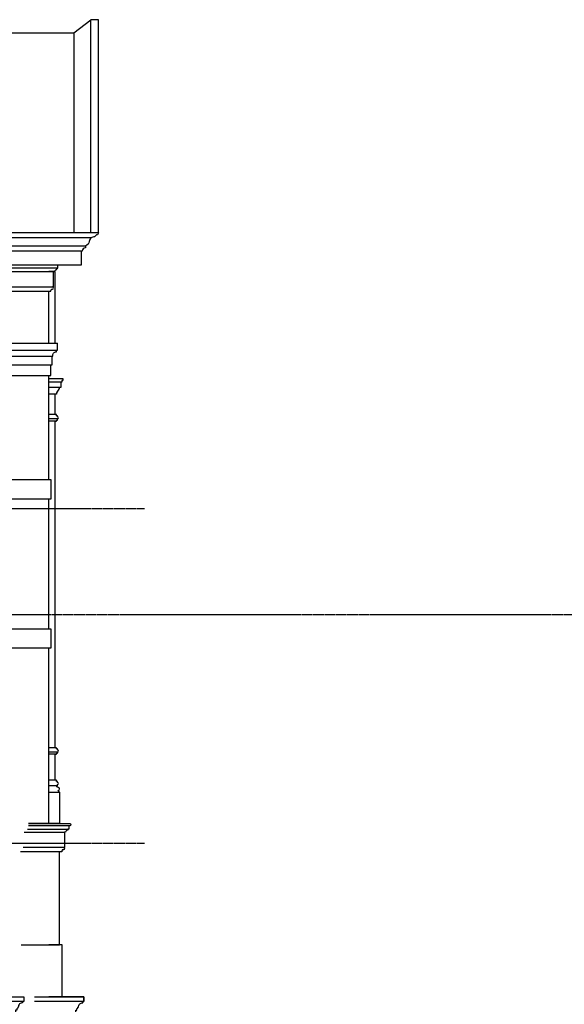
# Model space of a CAD drawing. Extents: x 0 to 286551, y -50 to 581131.
# Tile 108 of 207: x 138208 to 143244, y 561700 to 570800. Entities that reach past the tile are written whole.
import ezdxf

# ---------------------------------------------------------------- set-up
doc = ezdxf.new("R2010")
doc.units = 0
doc.header["$MEASUREMENT"] = 0
doc.linetypes.add('HIDDEN', pattern=[9.525, 6.35, -3.175])
doc.layers.add('0.13', color=5, linetype='CONTINUOUS')
doc.layers.add('0.25', color=2, linetype='CONTINUOUS')
doc.layers.add('HULPLIJNEN', color=252, linetype='CONTINUOUS', plot=False)

msp = doc.modelspace()

# ---------------------------------------------------------------- linework, layer by layer
at = {"layer": '0.13'}
for points in [[(137737.6, 570679.9), (138710.1, 570679.9), (138867.4, 570799.9)], [(138937.4, 568830.2), (138937.4, 570799.9), (138867.4, 570799.9)], [(138867.4, 568830.2), (138867.4, 570799.9)], [(138710.1, 570679.9), (138710.1, 568830.2)], [(138937.4, 568830.2), (133821, 568830.2)], [(138868.5, 568782.7), (133821, 568782.7)], [(138777.4, 568660.2), (133821, 568660.2)], [(138552.4, 568502.2), (133821, 568502.2)], [(133821, 568472.2), (138522.4, 568472.2)], [(138477.4, 567810.2), (138537.4, 567810.2), (138537.4, 568472.2), (138477.4, 568472.2)], [(133821, 568330.2), (138512.4, 568330.2)], [(138477.4, 567810.2), (138477.4, 568290.2)], [(133821, 567810.2), (138557.4, 567810.2)], [(133821, 567745.2), (138557.4, 567745.2)], [(133821, 567690.2), (138515.8, 567690.2)], [(133821, 567610.2), (138507.4, 567610.2)], [(133821, 567510.2), (138477.4, 567510.2)], [(138477.4, 566550.2), (138477.4, 567510.2)], [(138477.4, 567485.2), (138607.4, 567485.2), (138607.4, 567465.2), (138597.4, 567465.2), (138597.4, 567450.2), (138587.4, 567450.2), (138587.4, 567400.2), (138572.4, 567400.2), (138572.4, 567390.2), (138547.4, 567350.2), (138547.4, 567340.2), (138537.4, 567340.2), (138477.4, 567340.2)], [(138587.4, 567450.2), (138477.4, 567450.2)], [(138587.4, 567400.2), (138477.4, 567400.2)], [(138537.4, 567150.2), (138537.4, 567340.2)], [(138537.4, 567150.2), (138477.4, 567150.2)], [(138557.4, 567110.2), (138477.4, 567110.2)], [(138537.4, 567090.2), (138477.4, 567090.2)], [(138537.4, 564070.5), (138537.4, 567090.2)], [(133821, 566550.2), (138497.4, 566550.2), (138497.4, 566370.2), (133821, 566370.2)], [(138477.4, 565170.2), (138477.4, 566370.2)], [(138040.9, 565170.2), (138497.4, 565170.2), (138497.4, 564990.2), (138040.9, 564990.2)], [(138477.4, 563370.2), (138477.4, 564990.2)], [(138537.4, 564070.5), (138477.4, 564070.5)], [(138557.4, 564030.5), (138477.4, 564030.5)], [(138537.4, 564010.5), (138477.4, 564010.5)], [(138537.4, 563770.5), (138537.4, 564010.5)], [(138537.4, 563770.5), (138477.4, 563770.5)], [(138477.4, 563660.5), (138577.4, 563660.5), (138577.4, 563370.2), (138290.9, 563370.2)], [(138547.4, 563720.5), (138477.4, 563720.5)], [(138290.9, 563370.2), (138672.4, 563370.2)], [(138250.9, 563290.2), (138622.4, 563290.2)], [(138280.9, 563320.2), (138652.4, 563320.2)], [(138662.4, 563350.2), (138290.9, 563350.2)], [(138220.9, 562250.2), (138577.4, 562250.2), (138577.4, 563108.2), (138215.9, 563108.2)], [(138612.4, 563148.2), (138240.9, 563148.2)], [(138345.9, 561770.2), (138602.4, 561770.2), (138602.4, 562250.2), (138477.4, 562250.2)], [(138477.4, 561770.2), (138802.4, 561770.2), (138802.4, 561725.2), (138345.9, 561725.2)]]:
    msp.add_lwpolyline(points, dxfattribs=at)
for points in [[(138937.4, 568830.2), (138927.4, 568812.9, 0.263698), (138903.8, 568791.9, 0.422657), (138850.5, 568751.1, -0.319501), (138817.4, 568710.2)], [(133521, 568710.2), (138817.4, 568710.2), (138817.4, 568690.2, 0.414214), (138787.4, 568660.2), (138777.4, 568660.2), (138777.4, 568530.2), (133821, 568530.2)], [(133821, 568290.2), (138482.4, 568290.2), (138497.4, 568290.2), (138497.4, 568296.6, -0.267949), (138502.4, 568305.2), (138502.4, 568310.2), (138512.4, 568310.2, 1), (138512.4, 568330.2), (138522.4, 568330.2), (138522.4, 568472.2), (138532.4, 568472.2, -0.414214), (138552.4, 568492.2), (138552.4, 568502.2), (138562.4, 568502.2), (138562.4, 568530.2)], [(138477.4, 567510.2), (138497.4, 567510.2), (138497.4, 567610.2), (138507.4, 567610.2), (138507.4, 567690.2), (138515.8, 567690.2, -0.459597), (138547.4, 567730.2), (138547.4, 567745.2), (138557.4, 567745.2), (138557.4, 567810.2)], [(138537.4, 567090.2), (138547.4, 567090.2), (138547.4, 567100.2), (138557.4, 567100.2), (138557.4, 567110.2, 1), (138557.4, 567130.2), (138557.4, 567140.2), (138547.4, 567140.2), (138547.4, 567150.2), (138537.4, 567150.2), (138537.4, 567150.2)], [(138537.4, 564010.5), (138547.4, 564010.5), (138547.4, 564020.5), (138557.4, 564020.5), (138557.4, 564030.5, 1), (138557.4, 564050.5), (138557.4, 564060.5), (138547.4, 564060.5), (138547.4, 564070.5), (138537.4, 564070.5), (138537.4, 564070.5)], [(138577.4, 563660.5), (138562.4, 563675.5, 1), (138562.4, 563705.5, -0.414214), (138547.4, 563720.5), (138557.4, 563720.5), (138557.4, 563730.5, 1), (138557.4, 563750.5), (138557.4, 563760.5), (138547.4, 563760.5), (138547.4, 563770.5), (138537.4, 563770.5)], [(138672.4, 563370.2, -1), (138672.4, 563350.2), (138662.4, 563350.2), (138662.4, 563320.2), (138652.4, 563320.2), (138652.4, 563310.2, 0.414214), (138632.4, 563290.2), (138622.4, 563290.2), (138622.4, 563148.2), (138612.4, 563148.2, -1), (138612.4, 563128.2), (138602.4, 563128.2), (138602.4, 563123.2, 0.267949), (138597.4, 563114.6), (138597.4, 563108.2), (138582.4, 563108.2), (138215.9, 563108.2)], [(138270.9, 561575.2), (138727.4, 561575.2), (138727.4, 561575.2), (138727.4, 561575.2), (138727.4, 561575.2), (138727.4, 561645.2), (138737.4, 561645.2), (138737.4, 561655.2, -0.414214), (138747.4, 561665.2), (138747.4, 561675.2), (138752.4, 561675.2, -0.414214), (138792.4, 561715.2), (138792.4, 561725.2), (138802.4, 561725.2), (138802.4, 561770.2), (138477.4, 561770.2)]]:
    msp.add_lwpolyline(points, format="xyb", dxfattribs=at)
at = {"layer": '0.13', "linetype": 'HIDDEN'}
for points in [[(127488.6, 566281.2), (139362.8, 566281.2)], [(127488.6, 563188.2), (139362.8, 563188.2)]]:
    msp.add_lwpolyline(points, dxfattribs=at)
at = {"layer": '0.25'}
msp.add_lwpolyline([(128339.4, 561725.2), (128339.4, 561770.2), (138245.9, 561770.2), (138245.9, 561725.2)], close=True, dxfattribs=at)
msp.add_lwpolyline([(133292.7, 561770.2), (138245.9, 561770.2), (138245.9, 561725.2), (138235.9, 561725.2), (138235.9, 561715.2, 0.414214), (138195.9, 561675.2), (138190.9, 561675.2), (138190.9, 561665.2, 0.414214), (138180.9, 561655.2), (138180.9, 561645.2), (138170.9, 561645.2), (138170.9, 561575.2), (138155.9, 561575.2), (138155.9, 561575.2), (133292.7, 561575.2), (133292.7, 561575.2)], format="xyb", dxfattribs=at)
at = {"layer": 'HULPLIJNEN', "linetype": 'HIDDEN'}
msp.add_lwpolyline([(80351, 565304.2), (146944.1, 565304.2)], dxfattribs=at)

doc.saveas('drawing.dxf')
